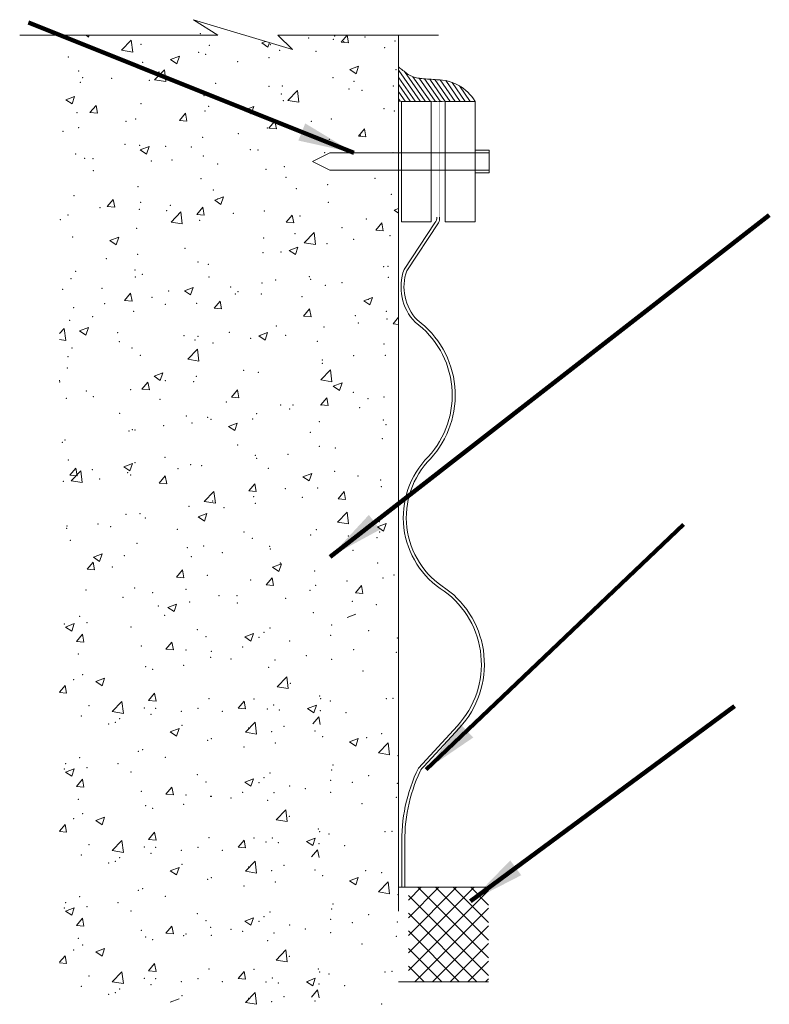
# Model space of a CAD drawing. Header units: inches. Extents: x -1135 to -511, y 39 to 358.
# Tile 25 of 26: x -732 to -702, y 319 to 358. Entities that reach past the tile are written whole.
import ezdxf

# ---------------------------------------------------------------- set-up
doc = ezdxf.new("R2010")
doc.units = ezdxf.units.IN
doc.header["$MEASUREMENT"] = 0
for name, color, linetype, lineweight in [('C-Detl-Grph-Wt 0', 4, 'Continuous', 0), ('G-ANNO-MASK', 16, 'Continuous', 0), ('G-ANNO-NOTE', 4, 'Continuous', 30), ('G-ANNO-PATT', 250, 'Continuous', 0)]:
    doc.layers.add(name, color=color, linetype=linetype, lineweight=lineweight)
doc.styles.add("AEC_AC_43Text-LeftTop_1_1-2_1'", font='arial.ttf', dxfattribs={"height": 1})
doc.styles.add("AEC_AC_43Text-LeftTop_1_1-2_1'_0", font='arial.ttf')
doc.styles.add("AEC_AC_44Text-LeftTop_1_1'", font='arial.ttf', dxfattribs={"height": 1.5})
doc.dimstyles.new("AEC_AC_43_Notes_1_1-2_1'", dxfattribs={"dimtxt": 1, "dimasz": 1.5, "dimexe": 0.5, "dimexo": 0.5, "dimgap": 0.5, "dimtad": 1, "dimjust": 1, "dimdec": 3, "dimzin": 15, "dimdsep": 46, "dimlunit": 5, "dimtxsty": "AEC_AC_43Text-LeftTop_1_1-2_1'", "dimcen": 0.09, "dimclrd": 256, "dimclre": 256, "dimazin": 2, "dimtfac": 0.7, "dimtdec": 3, "dimtmove": 1, "dimatfit": 1, "dimfxl": 1, "dimfrac": 1, "dimtolj": 1, "dimtzin": 15, "dimlwd": 30, "dimlwe": 30, "dimarcsym": 0})
doc.dimstyles.new("AEC_AC_44_Notes_1_1'", dxfattribs={"dimtxt": 1.5, "dimasz": 2.25, "dimexe": 0.75, "dimexo": 0.75, "dimgap": 0.75, "dimtad": 1, "dimjust": 1, "dimdec": 3, "dimzin": 15, "dimdsep": 46, "dimlunit": 5, "dimtxsty": "AEC_AC_44Text-LeftTop_1_1'", "dimblk": 'NONE', "dimcen": 0.09, "dimclrd": 256, "dimclre": 256, "dimazin": 2, "dimtfac": 0.7, "dimtdec": 3, "dimtmove": 1, "dimatfit": 1, "dimfxl": 1, "dimfrac": 1, "dimtolj": 1, "dimtzin": 15, "dimlwd": 30, "dimlwe": 30, "dimarcsym": 0})

# ---------------------------------------------------------------- blocks, each defined once
blk = doc.blocks.new('_None')

msp = doc.modelspace()

# ---------------------------------------------------------------- hatches: boundary and pattern name
at = {"layer": 'G-ANNO-PATT'}
h = msp.add_hatch(dxfattribs=at)
h.set_pattern_fill('ANSI37', color=256, style=0, pattern_type=2)
h.set_pattern_definition([(135, (-714.6448, 321.5214), (-0.35355, -0.35355), []), (225, (-714.6448, 321.5214), (0.35355, -0.35355), [])])
h.paths.add_polyline_path([(-712.94287, 323.35772), (-716.1467, 323.35772), (-716.1467, 319.57135), (-712.94287, 319.57135)])

# ---------------------------------------------------------------- linework, layer by layer
at = {"layer": 'C-Detl-Grph-Wt 0', "ltscale": 0.022277}
for p, q in [((-716.54048, 357.4939), (-716.54048, 322.39912)), ((-712.94287, 323.35772, 0.00019), (-716.54048, 323.35772, 0.00019)), ((-712.94287, 319.57135, 0.00019), (-716.54048, 319.57135, 0.00019))]:
    msp.add_line(p, q, dxfattribs=at)
at = {"layer": 'C-Detl-Grph-Wt 0'}
for p, q in [((-715.67664, 354.84933), (-716.53637, 356.07729)), ((-715.47524, 354.84865), (-716.31035, 356.04223)), ((-715.27452, 354.84865), (-715.9649, 355.83449)), ((-715.87736, 354.84933), (-716.53637, 355.79206)), ((-716.07808, 354.85002), (-716.53637, 355.5033)), ((-715.0738, 354.84796), (-715.72069, 355.77232)), ((-714.8724, 354.84796), (-715.50481, 355.75097)), ((-714.67168, 354.84728), (-715.29351, 355.73591)), ((-714.47096, 354.84728), (-715.08314, 355.72092)), ((-714.26956, 354.84659), (-714.87377, 355.70975)), ((-714.06884, 354.84659), (-714.65044, 355.67755)), ((-713.86744, 354.84591), (-714.40109, 355.60767)), ((-713.66672, 354.84522), (-714.10035, 355.4645)), ((-716.27948, 354.85002), (-716.53637, 355.21913)), ((-716.55948, 354.86016), (-716.5592, 354.86022)), ((-716.55025, 354.86016), (-716.54998, 354.86022)), ((-716.54998, 354.85063), (-716.5497, 354.8507)), ((-716.54998, 354.85063), (-716.5497, 354.8507)), ((-716.54076, 354.85063), (-716.54048, 354.8507)), ((-716.54076, 354.85063), (-716.54048, 354.8507)), ((-716.54048, 354.8507), (-713.47833, 354.84522)), ((-716.4802, 354.8507), (-716.53637, 354.93008)), ((-716.43103, 354.84728), (-716.43103, 350.02508)), ((-715.23183, 354.84728), (-716.43103, 354.84728)), ((-715.23183, 354.84728), (-715.23183, 350.02508)), ((-715.01134, 354.84728), (-715.14617, 354.84728)), ((-714.79085, 354.84728), (-714.92568, 354.84728)), ((-713.47902, 354.84728), (-714.67822, 354.84728)), ((-714.67822, 354.84728), (-714.67822, 350.02508)), ((-713.48852, 354.8568), (-713.48876, 354.85663)), ((-713.48852, 354.8568), (-713.48876, 354.85663)), ((-713.48783, 354.85474), (-713.48852, 354.8568)), ((-713.47902, 354.84728), (-713.47926, 354.8471)), ((-713.47902, 354.84728), (-713.47926, 354.8471)), ((-713.47902, 354.84728), (-713.47926, 354.8471)), ((-713.47902, 354.84728), (-713.47926, 354.8471)), ((-713.47902, 354.84728), (-713.47902, 350.02508)), ((-713.47833, 354.84522), (-713.47902, 354.84728)), ((-713.47833, 354.84522), (-713.47902, 354.84728)), ((-719.29421, 352.78357), (-719.98899, 352.43459)), ((-713.47902, 352.78357), (-719.29421, 352.78357)), ((-713.47267, 352.88984), (-712.91273, 352.88984)), ((-713.47267, 352.78357), (-712.91273, 352.78357)), ((-712.91273, 352.88984), (-712.91273, 351.98092)), ((-719.98899, 352.43459), (-719.29421, 352.08879)), ((-713.47902, 352.08879), (-719.29421, 352.08879)), ((-713.47267, 352.08879), (-712.91273, 352.08879)), ((-713.47267, 351.98092), (-712.91273, 351.98092)), ((-715.23183, 350.02508), (-716.43103, 350.02508)), ((-713.47902, 350.02508), (-714.67822, 350.02508))]:
    msp.add_line(p, q, dxfattribs=at)
at = {"layer": 'C-Detl-Grph-Wt 0', "const_width": 0.00406, "flags": 128}
msp.add_lwpolyline([(-715.01134, 354.84728), (-715.01134, 350.19446)], dxfattribs=at)
at = {"layer": 'C-Detl-Grph-Wt 0', "ltscale": 0.022277}
for points, format in [([(-714.90136, 350.12044, 0.00406, 0.00406, 0), (-714.90136, 354.84728, 0, 0, 0)], "xyseb"), ([(-715.01134, 350.20899, -0.16923182), (-715.08452, 349.98444), (-716.32208, 348.11542, 0.28456222), (-715.87903, 345.99735, -0.44876758), (-715.35583, 340.60927, 0.48062753), (-714.70978, 335.22118, -0.44876758), (-714.18658, 329.83309), (-715.74908, 328.13309, 0.12343008), (-716.40932, 325.00936), (-716.40932, 323.35772)], "xyb"), ([(-716.28932, 323.35772), (-716.28932, 325.01161, -0.12022072), (-715.67747, 328.00496, -0.12224762), (-715.52477, 328.19981), (-714.09838, 329.75173, 0.4491173), (-714.64275, 335.32081, -0.48119496), (-715.26901, 340.52641, 0.44802595), (-715.79937, 346.08776, -0.28112729), (-716.21403, 348.06124), (-714.94702, 349.97473, 0.15301574), (-714.90136, 350.21141, 0.15301574)], "xyb")]:
    msp.add_lwpolyline(points, format=format, dxfattribs=at)
at = {"layer": 'C-Detl-Grph-Wt 0'}
msp.add_arc((-715.01107, 353.93058), 1.78506, 30.893281, 89.933947, dxfattribs=at)
msp.add_open_spline([(-715.00901, 355.71564), (-715.2103, 355.72999), (-715.41158, 355.74433), (-715.61287, 355.75867), (-715.68498, 355.76381), (-715.75591, 355.77819), (-715.82695, 355.79339), (-715.88869, 355.80659), (-715.94789, 355.82623), (-716.00632, 355.85125), (-716.07374, 355.88011), (-716.13975, 355.91124), (-716.19725, 355.95539), (-716.31029, 356.04218), (-716.42333, 356.12897), (-716.53637, 356.21576)], degree=3, knots=[0, 0, 0, 0, 0.36562784, 0.36562784, 0.36562784, 0.49660959, 0.49660959, 0.49660959, 0.61043266, 0.61043266, 0.61043266, 0.74178678, 0.74178678, 0.74178678, 1, 1, 1, 1], dxfattribs=at)
at = {"layer": 'G-ANNO-MASK'}
for p, q in [((-723.7833, 357.4939), (-731.73041, 357.4939)), ((-714.94154, 357.4939), (-721.38013, 357.4939))]:
    msp.add_line(p, q, dxfattribs=at)
at = {"layer": 'G-ANNO-MASK', "flags": 128}
msp.add_lwpolyline([(-723.7833, 357.4939), (-724.76519, 358.11888), (-720.7948, 356.92443), (-721.38013, 357.4939)], dxfattribs=at)
at = {"layer": 'G-ANNO-PATT'}
for p, q in [((-729.07093, 357.4939), (-728.96567, 357.4229)), ((-728.96567, 357.4229), (-728.94185, 357.4939)), ((-718.84674, 357.21379), (-718.60569, 357.50105)), ((-718.54788, 357.18764), (-718.60569, 357.50106)), ((-727.64581, 356.89254), (-727.25636, 357.29842)), ((-727.20111, 356.82358), (-727.25635, 357.29843)), ((-722.02873, 357.19022), (-721.87475, 357.24932)), ((-722.02873, 357.19022), (-721.78002, 357.02246)), ((-721.78002, 357.02246), (-721.71957, 357.20264)), ((-718.84674, 357.21379), (-718.54788, 357.18764)), ((-727.6458, 356.89255), (-727.20111, 356.82358)), ((-725.67846, 356.52449), (-725.32837, 356.65888)), ((-725.42975, 356.35673), (-725.32837, 356.65888)), ((-725.67846, 356.52449), (-725.42975, 356.35673)), ((-718.49282, 356.12405), (-718.14272, 356.25844)), ((-718.24411, 355.95629), (-718.14272, 356.25844)), ((-726.32001, 355.70768), (-725.93057, 356.11356)), ((-725.87532, 355.63872), (-725.93056, 356.11357)), ((-718.49282, 356.12405), (-718.24411, 355.95629)), ((-726.32001, 355.70769), (-725.87532, 355.63872)), ((-729.87958, 354.91183), (-729.52948, 355.04622)), ((-729.63087, 354.74408), (-729.52949, 355.04622)), ((-720.98381, 354.88008), (-720.59436, 355.28597)), ((-720.53912, 354.81112), (-720.59436, 355.28597)), ((-729.87958, 354.91183), (-729.63087, 354.74407)), ((-728.91188, 354.39411), (-728.67084, 354.68137)), ((-728.61303, 354.36796), (-728.67084, 354.68138)), ((-722.69393, 354.51139), (-722.34384, 354.64578)), ((-722.44522, 354.34364), (-722.34384, 354.64578)), ((-720.9838, 354.88009), (-720.53912, 354.81112)), ((-728.91188, 354.39411), (-728.61303, 354.36796)), ((-725.32558, 354.08035), (-725.08454, 354.36761)), ((-725.02673, 354.0542), (-725.08454, 354.36762)), ((-722.69393, 354.51139), (-722.44522, 354.34364)), ((-725.32558, 354.08035), (-725.02672, 354.0542)), ((-721.73928, 353.76659), (-721.49824, 354.05385)), ((-721.44042, 353.74044), (-721.49824, 354.05385)), ((-721.73928, 353.76659), (-721.44042, 353.74044)), ((-718.15298, 353.45283), (-717.91194, 353.74009)), ((-717.85412, 353.42668), (-717.91194, 353.74009)), ((-718.15298, 353.45283), (-717.85412, 353.42668)), ((-726.89504, 352.89874), (-726.54495, 353.03313)), ((-726.89504, 352.89874), (-726.64633, 352.73098)), ((-726.64633, 352.73098), (-726.54495, 353.03313)), ((-728.21813, 350.63315), (-727.97708, 350.92041)), ((-727.91927, 350.607), (-727.97708, 350.92041)), ((-723.91051, 350.88564), (-723.56041, 351.02003)), ((-723.91051, 350.88564), (-723.66179, 350.71789)), ((-723.6618, 350.71789), (-723.56041, 351.02003)), ((-728.21813, 350.63315), (-727.91927, 350.607)), ((-725.65712, 350.00949), (-725.26767, 350.41537)), ((-725.21243, 349.94053), (-725.26767, 350.41538)), ((-724.63183, 350.31939), (-724.39078, 350.60665)), ((-724.63183, 350.31939), (-724.33297, 350.29324)), ((-724.33297, 350.29324), (-724.39078, 350.60665)), ((-716.72486, 350.4852), (-716.54048, 350.55598)), ((-716.72486, 350.4852), (-716.54048, 350.36084)), ((-725.65711, 350.00949), (-725.21243, 349.94053)), ((-721.04553, 350.00563), (-720.74667, 349.97948)), ((-721.04552, 350.00563), (-720.80448, 350.29289)), ((-720.74667, 349.97948), (-720.80448, 350.29289)), ((-717.45922, 349.69187), (-717.21818, 349.97913)), ((-717.16037, 349.66572), (-717.21818, 349.97913)), ((-720.32091, 349.18189), (-719.93147, 349.58778)), ((-719.87622, 349.11293), (-719.93146, 349.58778)), ((-717.45922, 349.69187), (-717.16037, 349.66572)), ((-728.11162, 349.27299), (-727.76152, 349.40738)), ((-728.11162, 349.27299), (-727.86291, 349.10523)), ((-727.86291, 349.10523), (-727.76153, 349.40738)), ((-720.32091, 349.1819), (-719.87622, 349.11293)), ((-720.92597, 348.87255), (-720.57588, 349.00694)), ((-720.92597, 348.87255), (-720.67726, 348.70479)), ((-720.67726, 348.70479), (-720.57588, 349.00694)), ((-727.52437, 346.87219), (-727.28332, 347.15945)), ((-727.22551, 346.84604), (-727.28333, 347.15945)), ((-725.12708, 347.25989), (-724.77699, 347.39428)), ((-725.12708, 347.25989), (-724.87837, 347.09214)), ((-724.87837, 347.09214), (-724.77699, 347.39428)), ((-727.52437, 346.87219), (-727.22551, 346.84604)), ((-723.93807, 346.55843), (-723.69702, 346.84569)), ((-723.63921, 346.53228), (-723.69703, 346.84569)), ((-717.94144, 346.85945), (-717.59134, 346.99384)), ((-717.94144, 346.85945), (-717.69272, 346.6917)), ((-717.69272, 346.6917), (-717.59134, 346.99384)), ((-723.93807, 346.55843), (-723.63921, 346.53228)), ((-720.35177, 346.24467), (-720.11072, 346.53193)), ((-720.05291, 346.21852), (-720.11072, 346.53193)), ((-720.35177, 346.24467), (-720.05291, 346.21852)), ((-716.76547, 345.9309), (-716.54048, 346.19903)), ((-730.13147, 345.54617, -0.00047), (-729.94098, 345.7447, -0.00047)), ((-729.88574, 345.26986, -0.00047), (-729.94098, 345.74471, -0.00047)), ((-729.32819, 345.64724), (-728.9781, 345.78163)), ((-729.32819, 345.64724), (-729.07948, 345.47948)), ((-729.07948, 345.47948), (-728.9781, 345.78163)), ((-722.14255, 345.44672, -0.00047), (-721.79245, 345.58111, -0.00047)), ((-721.89384, 345.27897, -0.00047), (-721.79246, 345.58111, -0.00047)), ((-716.76547, 345.9309), (-716.54048, 345.91122)), ((-730.13147, 345.30797, -0.00047), (-729.88574, 345.26986, -0.00047)), ((-722.14255, 345.44672, -0.00047), (-721.89384, 345.27897, -0.00047)), ((-724.99422, 344.51123, -0.00047), (-724.60478, 344.91711, -0.00047)), ((-724.54953, 344.44226, -0.00047), (-724.60477, 344.91711, -0.00047)), ((-724.99422, 344.51123, -0.00047), (-724.54953, 344.44226, -0.00047)), ((-719.65801, 343.68363, -0.00047), (-719.26857, 344.08951, -0.00047)), ((-719.21333, 343.61466, -0.00047), (-719.26857, 344.08951, -0.00047)), ((-730.11806, 343.59876, -0.00047), (-730.13147, 343.67148, -0.00047)), ((-730.13147, 343.59994, -0.00047), (-730.11806, 343.59876, -0.00047)), ((-726.83061, 343.31115, -0.00047), (-726.58957, 343.59842, -0.00047)), ((-726.53176, 343.285, -0.00047), (-726.58957, 343.59842, -0.00047)), ((-726.34366, 343.83407, -0.00047), (-725.99357, 343.96846, -0.00047)), ((-726.34366, 343.83407, -0.00047), (-726.09495, 343.66631, -0.00047)), ((-726.09495, 343.66631, -0.00047), (-725.99357, 343.96846, -0.00047)), ((-719.65801, 343.68363, -0.00047), (-719.21333, 343.61466, -0.00047)), ((-726.83061, 343.31115, -0.00047), (-726.53176, 343.285, -0.00047)), ((-723.24431, 342.99739, -0.00047), (-723.00327, 343.28466, -0.00047)), ((-722.94546, 342.97124, -0.00047), (-723.00327, 343.28466, -0.00047)), ((-719.15801, 343.43363, -0.00047), (-718.80792, 343.56802, -0.00047)), ((-719.15801, 343.43363, -0.00047), (-718.9093, 343.26587, -0.00047)), ((-718.9093, 343.26587, -0.00047), (-718.80792, 343.56802, -0.00047)), ((-723.24431, 342.99739, -0.00047), (-722.94545, 342.97124, -0.00047)), ((-719.65801, 342.68363, -0.00047), (-719.41697, 342.9709, -0.00047)), ((-719.35915, 342.65748, -0.00047), (-719.41697, 342.9709, -0.00047)), ((-719.65801, 342.68363, -0.00047), (-719.35915, 342.65748, -0.00047)), ((-723.35912, 341.82097, -0.00047), (-723.00903, 341.95536, -0.00047)), ((-723.35912, 341.82097, -0.00047), (-723.11041, 341.65322, -0.00047)), ((-723.11041, 341.65322, -0.00047), (-723.00903, 341.95536, -0.00047)), ((-729.72316, 339.86395, -0.00047), (-729.48211, 340.15122, -0.00047)), ((-729.4243, 339.8378, -0.00047), (-729.48211, 340.15122, -0.00047)), ((-727.56024, 340.20832, -0.00047), (-727.21014, 340.34271, -0.00047)), ((-727.56024, 340.20832, -0.00047), (-727.31152, 340.04056, -0.00047)), ((-727.31153, 340.04056, -0.00047), (-727.21014, 340.34271, -0.00047)), ((-729.72316, 339.86395, -0.00047), (-729.4243, 339.8378, -0.00047)), ((-729.66753, 339.64063, -0.00047), (-729.27809, 340.04652, -0.00047)), ((-729.22284, 339.57167, -0.00047), (-729.27808, 340.04652, -0.00047)), ((-726.13686, 339.55019, -0.00047), (-725.89581, 339.83746, -0.00047)), ((-725.838, 339.52404, -0.00047), (-725.89581, 339.83746, -0.00047)), ((-720.37459, 339.80788, -0.00047), (-720.0245, 339.94227, -0.00047)), ((-720.37459, 339.80788, -0.00047), (-720.12588, 339.64012, -0.00047)), ((-720.12588, 339.64012, -0.00047), (-720.0245, 339.94227, -0.00047)), ((-729.66753, 339.64063, -0.00047), (-729.22284, 339.57167, -0.00047)), ((-726.13686, 339.55019, -0.00047), (-725.838, 339.52404, -0.00047)), ((-722.55056, 339.23643, -0.00047), (-722.30951, 339.5237, -0.00047)), ((-722.2517, 339.21028, -0.00047), (-722.30951, 339.5237, -0.00047)), ((-724.33132, 338.81304, -0.00047), (-723.94188, 339.21892, -0.00047)), ((-723.88664, 338.74407, -0.00047), (-723.94188, 339.21892, -0.00047)), ((-722.55056, 339.23643, -0.00047), (-722.2517, 339.21028, -0.00047)), ((-718.96426, 338.92267, -0.00047), (-718.72321, 339.20994, -0.00047)), ((-718.96426, 338.92267, -0.00047), (-718.6654, 338.89652, -0.00047)), ((-718.6654, 338.89652, -0.00047), (-718.72321, 339.20993, -0.00047)), ((-724.33132, 338.81304, -0.00047), (-723.88664, 338.74407, -0.00047)), ((-724.5757, 338.19522, -0.00047), (-724.22561, 338.32961, -0.00047)), ((-724.5757, 338.19522, -0.00047), (-724.32699, 338.02747, -0.00047)), ((-724.32699, 338.02746, -0.00047), (-724.22561, 338.32961, -0.00047)), ((-718.99511, 337.98544, -0.00047), (-718.60567, 338.39132, -0.00047)), ((-718.55043, 337.91647, -0.00047), (-718.60567, 338.39132, -0.00047)), ((-718.99512, 337.98544, -0.00047), (-718.55043, 337.91647, -0.00047)), ((-717.39005, 337.79479, -0.00047), (-717.03996, 337.92917, -0.00047)), ((-717.39005, 337.79479, -0.00047), (-717.14134, 337.62703, -0.00047)), ((-717.14134, 337.62703, -0.00047), (-717.03996, 337.92917, -0.00047)), ((-728.77681, 336.58257, -0.00047), (-728.42672, 336.71696, -0.00047)), ((-728.77681, 336.58257, -0.00047), (-728.5281, 336.41481, -0.00047)), ((-728.5281, 336.41481, -0.00047), (-728.42672, 336.71695, -0.00047)), ((-729.0294, 336.10299, -0.00047), (-728.78836, 336.39026, -0.00047)), ((-729.0294, 336.10299, -0.00047), (-728.73054, 336.07684, -0.00047)), ((-728.73054, 336.07684, -0.00047), (-728.78836, 336.39026, -0.00047)), ((-721.59117, 336.18213, -0.00047), (-721.24107, 336.31652, -0.00047)), ((-721.59117, 336.18213, -0.00047), (-721.34245, 336.01437, -0.00047)), ((-721.34245, 336.01437, -0.00047), (-721.24107, 336.31652, -0.00047)), ((-725.4431, 335.78923, -0.00047), (-725.20206, 336.0765, -0.00047)), ((-725.4431, 335.78923, -0.00047), (-725.14424, 335.76308, -0.00047)), ((-725.14424, 335.76308, -0.00047), (-725.20206, 336.0765, -0.00047)), ((-721.8568, 335.47547, -0.00047), (-721.61575, 335.76274, -0.00047)), ((-721.55794, 335.44932, -0.00047), (-721.61575, 335.76273, -0.00047)), ((-721.8568, 335.47547, -0.00047), (-721.55794, 335.44932, -0.00047)), ((-718.2705, 335.16171, -0.00047), (-718.02945, 335.44898, -0.00047)), ((-717.97164, 335.13556, -0.00047), (-718.02945, 335.44897, -0.00047)), ((-718.2705, 335.16171, -0.00047), (-717.97164, 335.13556, -0.00047)), ((-725.79228, 334.56947, -0.00047), (-725.44219, 334.70386, -0.00047)), ((-725.79228, 334.56947, -0.00047), (-725.54357, 334.40172, -0.00047)), ((-725.54357, 334.40171, -0.00047), (-725.44219, 334.70386, -0.00047)), ((-718.60663, 334.16904, -0.00047), (-718.25654, 334.30342, -0.00047)), ((-729.89388, 333.78706), (-729.54379, 333.92145)), ((-729.89388, 333.78706), (-729.64517, 333.6193)), ((-729.64517, 333.6193), (-729.54379, 333.92144)), ((-729.45642, 333.21042), (-729.21537, 333.49769)), ((-729.15756, 333.18427), (-729.21537, 333.49768)), ((-722.70823, 333.38662), (-722.35814, 333.52101)), ((-722.70823, 333.38662), (-722.45952, 333.21886)), ((-722.45952, 333.21886), (-722.35814, 333.521)), ((-729.45642, 333.21042), (-729.15756, 333.18427)), ((-725.87012, 332.89666), (-725.62907, 333.18392)), ((-725.57126, 332.87051), (-725.62907, 333.18392)), ((-725.87011, 332.89666), (-725.57126, 332.87051)), ((-721.41005, 331.38794), (-721.02061, 331.79382)), ((-720.96537, 331.31897), (-721.02061, 331.79381)), ((-730.13147, 331.1814), (-729.90913, 331.44638)), ((-729.85131, 331.13296), (-729.90913, 331.44637)), ((-728.6773, 331.60054), (-728.32721, 331.73493)), ((-728.6773, 331.60054), (-728.42859, 331.43278)), ((-728.42859, 331.43278), (-728.32721, 331.73493)), ((-721.41005, 331.38793), (-720.96537, 331.31896)), ((-730.13147, 331.15748), (-729.85131, 331.13297)), ((-726.56387, 330.84535), (-726.32283, 331.13262)), ((-726.26501, 330.8192), (-726.32283, 331.13261)), ((-728.01919, 330.39504), (-727.62975, 330.80092)), ((-727.57452, 330.32606), (-727.62976, 330.80091)), ((-726.56387, 330.84535), (-726.26501, 330.8192)), ((-722.97757, 330.53159), (-722.73653, 330.81886)), ((-722.67871, 330.50544), (-722.73653, 330.81885)), ((-720.18869, 330.521), (-719.83859, 330.65539)), ((-719.93997, 330.35324), (-719.83859, 330.65539)), ((-728.0192, 330.39503), (-727.57451, 330.32606)), ((-722.97757, 330.53159), (-722.67871, 330.50544)), ((-720.18868, 330.521), (-719.93997, 330.35324)), ((-719.98559, 329.90102), (-719.74454, 330.18829)), ((-719.68673, 329.87487), (-719.74454, 330.18828)), ((-722.68299, 329.56744), (-722.29354, 329.97333)), ((-722.23831, 329.49847), (-722.29355, 329.97332)), ((-725.69277, 329.58745), (-725.34268, 329.72184)), ((-725.69277, 329.58745), (-725.44405, 329.41969)), ((-725.44406, 329.41969), (-725.34267, 329.72183)), ((-722.68299, 329.56743), (-722.23831, 329.49847)), ((-718.50712, 329.18701), (-718.15703, 329.3214)), ((-718.50712, 329.18701), (-718.25841, 329.01925)), ((-718.25841, 329.01925), (-718.15703, 329.32139)), ((-717.34678, 328.73985), (-716.95734, 329.14573)), ((-716.90211, 328.67087), (-716.95735, 329.14572)), ((-717.34679, 328.73983), (-716.9021, 328.67087)), ((-729.89388, 327.97479), (-729.54379, 328.10918)), ((-729.89388, 327.97479), (-729.64517, 327.80703)), ((-729.64517, 327.80703), (-729.54379, 328.10918)), ((-729.45642, 327.39815), (-729.21537, 327.68542)), ((-729.15756, 327.372), (-729.21537, 327.68541)), ((-722.70823, 327.57435), (-722.35814, 327.70874)), ((-722.70823, 327.57435), (-722.45952, 327.4066)), ((-722.45952, 327.40659), (-722.35814, 327.70874)), ((-729.45642, 327.39815), (-729.15756, 327.37201)), ((-725.87012, 327.08439), (-725.62907, 327.37166)), ((-725.87011, 327.08439), (-725.57126, 327.05824)), ((-725.57126, 327.05824), (-725.62907, 327.37165)), ((-721.45522, 326.06145), (-721.06578, 326.46733)), ((-721.01054, 325.99247), (-721.06578, 326.46732)), ((-730.13147, 325.61336), (-729.90913, 325.87834)), ((-729.85131, 325.56492), (-729.90913, 325.87833)), ((-728.6773, 326.0325), (-728.32721, 326.16689)), ((-728.6773, 326.0325), (-728.42859, 325.86474)), ((-728.42859, 325.86474), (-728.32721, 326.16688)), ((-721.45522, 326.06144), (-721.01054, 325.99247)), ((-730.13147, 325.58943), (-729.85131, 325.56492)), ((-726.56387, 325.27731), (-726.32283, 325.56457)), ((-726.26501, 325.25116), (-726.32283, 325.56457)), ((-728.01919, 324.827), (-727.62975, 325.23288)), ((-727.57452, 324.75802), (-727.62976, 325.23287)), ((-726.56387, 325.27731), (-726.26501, 325.25116)), ((-722.97757, 324.96355), (-722.73653, 325.25081)), ((-722.67871, 324.9374), (-722.73653, 325.25081)), ((-720.23386, 325.19451), (-719.88376, 325.3289)), ((-720.23385, 325.19451), (-719.98514, 325.02675)), ((-719.98514, 325.02675), (-719.88376, 325.32889)), ((-728.0192, 324.82699), (-727.57451, 324.75802)), ((-722.97757, 324.96355), (-722.67871, 324.9374)), ((-720.03076, 324.57453), (-719.78971, 324.8618)), ((-719.7319, 324.54838), (-719.78971, 324.86179)), ((-722.68299, 323.9994), (-722.29354, 324.40528)), ((-722.23831, 323.93042), (-722.29355, 324.40527)), ((-725.69277, 324.01941), (-725.34268, 324.15379)), ((-725.69277, 324.01941), (-725.44405, 323.85165)), ((-725.44406, 323.85164), (-725.34267, 324.15379)), ((-722.68299, 323.99939), (-722.23831, 323.93042)), ((-718.50712, 323.61897), (-718.15703, 323.75336)), ((-718.50712, 323.61897), (-718.25841, 323.45121)), ((-718.25841, 323.4512), (-718.15703, 323.75335)), ((-717.34678, 323.1718), (-716.95734, 323.57769)), ((-716.90211, 323.10282), (-716.95735, 323.57767)), ((-717.34679, 323.17179), (-716.9021, 323.10282)), ((-729.89388, 322.40675), (-729.54379, 322.54114)), ((-729.89388, 322.40675), (-729.64517, 322.23899)), ((-729.64517, 322.23899), (-729.54379, 322.54113)), ((-729.45642, 321.83011), (-729.21537, 322.11737)), ((-729.15756, 321.80396), (-729.21537, 322.11737)), ((-722.70823, 322.00631), (-722.35814, 322.1407)), ((-722.70823, 322.00631), (-722.45952, 321.83855)), ((-722.45952, 321.83855), (-722.35814, 322.14069)), ((-729.45642, 321.83011), (-729.15756, 321.80396)), ((-725.87012, 321.51635), (-725.62907, 321.80361)), ((-725.87011, 321.51635), (-725.57126, 321.4902)), ((-725.57126, 321.4902), (-725.62907, 321.80361)), ((-728.6773, 320.77238), (-728.32721, 320.90677)), ((-728.6773, 320.77238), (-728.42859, 320.60463)), ((-728.42859, 320.60462), (-728.32721, 320.90677)), ((-721.45558, 320.44396), (-721.06614, 320.84984)), ((-721.0109, 320.37499), (-721.06614, 320.84984)), ((-730.13147, 320.35324), (-729.90913, 320.61822)), ((-730.13147, 320.32932), (-729.85131, 320.30481)), ((-729.85131, 320.3048), (-729.90913, 320.61821)), ((-721.45558, 320.44395), (-721.0109, 320.37499)), ((-728.01919, 319.56688), (-727.62975, 319.97276)), ((-727.57452, 319.49791), (-727.62976, 319.97275)), ((-726.56387, 320.01719), (-726.32283, 320.30446)), ((-726.56387, 320.01719), (-726.26501, 319.99105)), ((-726.26501, 319.99104), (-726.32283, 320.30445)), ((-722.97757, 319.70343), (-722.73653, 319.9907)), ((-722.67871, 319.67728), (-722.73653, 319.99069)), ((-728.0192, 319.56687), (-727.57451, 319.49791)), ((-722.97757, 319.70343), (-722.67871, 319.67728)), ((-720.23422, 319.57702), (-719.88412, 319.71141)), ((-720.23422, 319.57702), (-719.9855, 319.40926)), ((-719.98551, 319.40926), (-719.88412, 319.71141)), ((-722.68299, 318.73928), (-722.29354, 319.14517)), ((-722.23831, 318.67031), (-722.29355, 319.14516)), ((-720.03112, 318.95704), (-719.79007, 319.24431)), ((-719.73226, 318.93089), (-719.79007, 319.2443)), ((-725.69277, 318.75929), (-725.34268, 318.89368)), ((-722.68299, 318.73927), (-722.23831, 318.67031))]:
    msp.add_line(p, q, dxfattribs=at)
for p in [(-724.48993, 357.55274), (-719.11082, 357.46393), (-717.88395, 357.42149), (-726.86895, 357.12889), (-724.12997, 357.09748), (-721.678, 357.11188), (-720.15248, 357.39154), (-719.1517, 357.32719), (-718.74602, 357.23922), (-716.69004, 357.26556), (-729.78488, 356.62836), (-724.56193, 356.81103), (-724.27494, 356.73699), (-721.31321, 356.88717), (-719.84779, 356.84984), (-717.10003, 357.0007), (-726.80047, 356.4169), (-722.99315, 356.43574), (-721.74145, 356.60053), (-729.36765, 356.06485), (-726.1509, 356.02002), (-716.64609, 356.11955), (-729.29626, 355.60592), (-729.20804, 355.7956), (-728.04456, 355.77071), (-726.53892, 355.68282), (-723.86981, 355.57005), (-721.7388, 355.44741), (-721.2007, 355.45727), (-719.17162, 355.79946), (-718.32759, 355.64714), (-716.75369, 355.45829), (-724.33574, 355.07252), (-721.24353, 355.14662), (-718.53159, 355.3445), (-718.00539, 355.29351), (-726.86127, 354.75243), (-724.15946, 354.64609), (-721.16314, 354.87778), (-729.42845, 354.40038), (-724.3085, 354.46368), (-723.0568, 354.62847), (-717.12952, 354.54931), (-716.70688, 354.45508), (-727.46625, 354.04796), (-727.07539, 354.14557), (-720.04545, 354.04878), (-719.23242, 354.13499), (-729.99132, 353.64504), (-729.35991, 353.79865), (-722.96138, 353.54826), (-721.7996, 353.78294), (-718.06904, 353.48624), (-727.5126, 353.12784), (-726.92207, 353.08796), (-724.39654, 353.40806), (-719.32074, 353.32145), (-729.48925, 352.73591), (-725.87731, 353.04773), (-724.84348, 353.01507), (-722.47849, 352.90572), (-722.17437, 352.9023), (-719.50526, 352.78952), (-716.76768, 352.79061), (-729.12747, 352.56899), (-728.79324, 352.54721), (-726.45836, 352.45622), (-725.62385, 352.49163), (-724.37215, 352.65642), (-723.78925, 352.34345), (-728.7816, 352.0759), (-721.8604, 352.11847), (-721.12013, 352.23067), (-724.45733, 351.74359), (-721.05183, 351.79848), (-719.38438, 351.51418), (-717.49072, 351.76348), (-726.98287, 351.42349), (-723.96776, 351.29796), (-720.63608, 351.34939), (-716.82848, 351.12614), (-729.55005, 351.07144), (-726.88369, 350.79743), (-723.79384, 350.93366), (-719.35402, 350.80605), (-728.50736, 350.5863), (-726.93919, 350.51957), (-725.83824, 350.47353), (-725.6875, 350.68436), (-723.16913, 350.36075), (-721.9212, 350.454), (-730.09695, 350.10384), (-729.79962, 350.29691), (-724.51813, 350.07912), (-720.50002, 350.24798), (-717.83091, 350.1352), (-727.04367, 349.75902), (-720.69973, 349.54212), (-718.80607, 349.79142), (-729.61085, 349.40697), (-721.95143, 349.37733), (-719.41481, 349.14158), (-718.34234, 349.31569), (-716.88928, 349.46167), (-725.10918, 348.9616), (-721.982, 348.78953), (-721.25827, 348.81516), (-728.25454, 348.54751), (-727.00284, 348.7123), (-724.57893, 348.41465), (-729.48103, 348.03132), (-727.10447, 348.09455), (-724.1742, 348.31464), (-717.14426, 348.21785), (-716.96367, 348.23509), (-729.67165, 347.7425), (-727.09013, 347.81411), (-726.81192, 347.91855), (-724.1428, 347.80577), (-722.01508, 347.57006), (-721.47369, 347.693), (-720.12142, 347.81937), (-720.06019, 347.71733), (-718.80458, 347.58023), (-716.95008, 347.79721), (-730.00606, 347.31359), (-728.42679, 347.3597), (-725.75768, 347.24692), (-723.26678, 347.40527), (-722.97612, 347.2168), (-719.47561, 347.47711), (-726.42453, 346.98954), (-723.08857, 347.13415), (-722.0428, 347.12506), (-720.41945, 347.02138), (-717.75034, 346.9086), (-729.56989, 346.57545), (-728.31819, 346.74024), (-727.16526, 346.43009), (-725.89205, 346.71628), (-724.63973, 346.75018), (-717.02732, 346.42782), (-729.73245, 346.07803), (-728.80799, 346.21575), (-718.27902, 346.26303), (-718.15064, 345.96755), (-717.01088, 346.13274), (-727.80667, 345.57693, -0.00047), (-723.33043, 345.598), (-721.43677, 345.84731), (-719.53641, 345.81264), (-727.73988, 345.21741, -0.00047), (-725.13756, 345.46416, -0.00047), (-724.70053, 345.28563, -0.00047), (-724.58213, 345.43321), (-722.46845, 345.35138, -0.00047), (-722.1036, 345.46059), (-721.06658, 345.46702), (-719.79934, 345.23861, -0.00047), (-729.63354, 344.96811, -0.00047), (-727.22606, 344.96554, -0.00047), (-723.98251, 345.16642, -0.00047), (-717.13023, 345.12583, -0.00047), (-729.79325, 344.61349, -0.00047), (-726.89844, 344.6659, -0.00047), (-719.59436, 344.4909, -0.00047), (-718.34266, 344.65569, -0.00047), (-717.07168, 344.66819, -0.00047), (-729.81437, 344.16537, -0.00047), (-722.75212, 344.07517, -0.00047), (-722.1644, 343.99605, -0.00047), (-719.59721, 344.3481, -0.00047), (-725.89747, 343.66108, -0.00047), (-724.76133, 343.62116, -0.00047), (-724.64578, 343.82587, -0.00047), (-729.05523, 343.24535, -0.00047), (-727.28686, 343.30107, -0.00047), (-729.85405, 342.94902, -0.00047), (-728.78035, 343.02195, -0.00047), (-726.11124, 342.90918, -0.00047), (-718.35708, 343.18415, -0.00047), (-717.76435, 342.93293, -0.00047), (-717.13248, 343.00372, -0.00047), (-723.44212, 342.7964, -0.00047), (-721.27301, 342.68363, -0.00047), (-720.90971, 342.51884, -0.00047), (-720.77301, 342.68363, -0.00047), (-719.65801, 342.68363, -0.00047), (-719.65801, 342.68363, -0.00047), (-718.1039, 342.57086, -0.00047), (-727.72611, 342.35033, -0.00047), (-725.057, 342.23755, -0.00047), (-724.18894, 342.1831, -0.00047), (-724.06746, 342.10311, -0.00047), (-722.38788, 342.12478, -0.00047), (-722.2252, 342.33158, -0.00047), (-717.15901, 342.08632, -0.00047), (-727.34766, 341.6366, -0.00047), (-727.21282, 341.68902, -0.00047), (-727.10487, 341.68258, -0.00047), (-725.96112, 341.85381, -0.00047), (-724.82213, 341.9567, -0.00047), (-719.71877, 342.01201, -0.00047), (-717.04966, 341.89923, -0.00047), (-729.91485, 341.28455, -0.00047), (-720.07494, 341.5858, -0.00047), (-717.19328, 341.33925, -0.00047), (-730.0208, 341.18205, -0.00047), (-722.99087, 341.08527, -0.00047), (-719.71881, 341.01916, -0.00047), (-719.0797, 340.96088, -0.00047), (-729.77511, 340.48041, -0.00047), (-725.9068, 340.58475, -0.00047), (-722.286, 340.66711, -0.00047), (-722.22506, 340.54678, -0.00047), (-720.97336, 340.71157, -0.00047), (-728.82273, 340.08422, -0.00047), (-727.10599, 340.36763, -0.00047), (-725.38281, 340.13106, -0.00047), (-724.88293, 340.29223, -0.00047), (-724.43688, 340.25486, -0.00047), (-721.76777, 340.14209, -0.00047), (-728.52817, 339.71696, -0.00047), (-727.40846, 339.97213, -0.00047), (-727.27647, 339.88175, -0.00047), (-719.09866, 340.02931, -0.00047), (-718.16539, 339.83602, -0.00047), (-717.25408, 339.67478, -0.00047), (-729.97565, 339.62008, -0.00047), (-721.08132, 339.33549, -0.00047), (-719.77961, 339.35469, -0.00047), (-717.2373, 339.40454, -0.00047), (-722.34679, 339.00264, -0.00047), (-720.39505, 338.98882, -0.00047), (-724.94373, 338.62776, -0.00047), (-723.99725, 338.83497, -0.00047), (-723.54041, 338.57472, -0.00047), (-722.28871, 338.73951, -0.00047), (-727.46926, 338.30766, -0.00047), (-726.91318, 338.33444, -0.00047), (-726.69816, 338.159, -0.00047), (-729.84352, 337.7449, -0.00047), (-729.82911, 337.83392, -0.00047), (-728.59182, 337.90969, -0.00047), (-728.07967, 337.81266, -0.00047), (-725.41056, 337.69988, -0.00047), (-719.84041, 337.69022, -0.00047), (-717.31488, 338.01031, -0.00047), (-722.74144, 337.58711, -0.00047), (-722.40759, 337.33817, -0.00047), (-720.07233, 337.47433, -0.00047), (-718.55264, 337.43248, -0.00047), (-717.40322, 337.36156, -0.00047), (-717.30094, 337.59727, -0.00047), (-729.69454, 337.25381, -0.00047), (-727.02543, 337.14103, -0.00047), (-725.00453, 336.96329, -0.00047), (-724.35632, 337.02826, -0.00047), (-721.7104, 337.01676, -0.00047), (-721.6872, 336.91548, -0.00047), (-727.53006, 336.64319, -0.00047), (-724.85575, 336.60266, -0.00047), (-723.60406, 336.76745, -0.00047), (-719.01809, 336.80271, -0.00047), (-718.37182, 336.8527, -0.00047), (-728.01351, 336.18694, -0.00047), (-721.28776, 336.35217, -0.00047), (-717.37568, 336.34585, -0.00047), (-724.20369, 335.85165, -0.00047), (-719.90121, 336.02575, -0.00047), (-717.17375, 335.75486, -0.00047), (-716.72263, 335.87452, -0.00047), (-727.11962, 335.35112, -0.00047), (-722.46839, 335.6737, -0.00047), (-719.86799, 335.46043, -0.00047), (-718.61629, 335.62522, -0.00047), (-729.07443, 335.27111, -0.00047), (-727.59086, 334.97873, -0.00047), (-726.40531, 335.15834, -0.00047), (-725.06533, 335.29882, -0.00047), (-723.7362, 335.04556, -0.00047), (-723.02574, 335.0447, -0.00047), (-721.06709, 334.93279, -0.00047), (-720.08968, 335.25434, -0.00047), (-726.1711, 334.63061, -0.00047), (-724.9194, 334.7954, -0.00047), (-723.00561, 334.75381, -0.00047), (-718.39798, 334.82002, -0.00047), (-717.43648, 334.68138, -0.00047), (-729.32885, 334.21488, -0.00047), (-725.92154, 334.25329, -0.00047), (-719.96201, 334.36128, -0.00047), (-729.94407, 333.90614), (-729.03696, 333.95703), (-727.27496, 333.79336), (-721.69485, 333.74708), (-719.22761, 333.86962), (-724.60585, 333.68059), (-724.26204, 333.39503), (-722.14355, 333.3691), (-721.93673, 333.56781), (-719.26762, 333.45504), (-717.74608, 333.64462), (-716.59851, 333.34227), (-726.85897, 333.02015), (-722.7975, 332.97958), (-720.90384, 333.22889), (-729.3845, 332.70006), (-725.05948, 332.86857), (-724.07964, 332.57617), (-724.04919, 332.8148), (-720.23959, 332.63474), (-718.34593, 332.88404), (-716.63318, 332.77759), (-726.67657, 332.20129), (-725.15456, 332.25367), (-723.2609, 332.50298), (-721.74767, 332.16931), (-721.49129, 332.46995), (-719.22214, 332.4894), (-729.20211, 331.8812), (-726.40626, 332.08888), (-717.96439, 332.03061), (-729.56401, 331.67316), (-720.88032, 331.53008), (-719.70884, 331.02664), (-728.94931, 330.63541), (-724.14044, 330.9117), (-722.33524, 330.90497), (-721.55494, 330.66268), (-719.66128, 330.91198), (-719.28293, 330.82494), (-717.03973, 330.91387), (-716.76631, 330.93277), (-729.2629, 330.21673), (-726.73737, 330.53682), (-726.46991, 330.28161), (-726.2802, 330.52264), (-725.25117, 330.40444), (-724.57625, 330.53092), (-723.61109, 330.40986), (-721.80847, 330.50484), (-721.32371, 330.46779), (-719.68224, 330.43225), (-718.6546, 330.35502), (-728.1671, 329.90392), (-727.89507, 329.96379), (-727.72161, 330.11682), (-725.22596, 329.85101), (-721.13716, 329.80713), (-722.55685, 329.73824), (-721.63405, 329.59928), (-719.88774, 329.62547), (-717.21862, 329.51269), (-724.20124, 329.24723), (-724.05309, 329.30661), (-721.48215, 329.13938), (-719.58849, 329.38868), (-717.81887, 329.35565), (-726.96902, 328.80608), (-726.79817, 328.87235), (-722.73385, 328.97459), (-716.57239, 328.62979), (-729.88496, 328.30556), (-729.3237, 328.55226), (-727.78526, 328.30955), (-725.8916, 328.55886), (-719.16932, 328.25491), (-729.94407, 328.09387), (-729.03696, 328.14477), (-727.27496, 327.98109), (-724.60585, 327.86832), (-721.69485, 327.93482), (-719.22761, 328.05735), (-717.74608, 327.83235), (-724.26204, 327.58276), (-722.14355, 327.55683), (-721.93673, 327.75555), (-719.26762, 327.64277), (-718.3911, 327.55755), (-716.59851, 327.53), (-726.85897, 327.20788), (-725.05948, 327.0563), (-722.7975, 327.16732), (-721.53646, 327.14346), (-720.90384, 327.41662), (-720.28476, 327.30825), (-719.2673, 327.16291), (-729.3845, 326.88779), (-725.15456, 326.68563), (-724.07964, 327.00813), (-724.04919, 327.00253), (-723.2609, 326.93493), (-721.79284, 326.84282), (-718.00956, 326.70412), (-716.63318, 326.96532), (-729.20211, 326.31315), (-726.67657, 326.63325), (-726.40626, 326.52084), (-729.56401, 326.10511), (-720.92549, 326.20359), (-719.75401, 325.70015), (-719.70645, 325.58549), (-719.3281, 325.49845), (-717.0849, 325.58738), (-716.81148, 325.60628), (-728.94931, 325.06737), (-724.14044, 325.34366), (-722.33524, 325.33692), (-721.85364, 325.17835), (-721.60011, 325.33619), (-721.36888, 325.1413), (-719.72741, 325.10576), (-726.73737, 324.96878), (-726.46991, 324.71357), (-726.2802, 324.9546), (-725.25117, 324.8364), (-724.57625, 324.96288), (-723.61109, 324.84182), (-718.69977, 325.02853), (-729.2629, 324.64868), (-728.1671, 324.33587), (-727.89507, 324.39575), (-727.72161, 324.54878), (-725.22596, 324.28297), (-722.55685, 324.1702), (-721.63405, 324.03124), (-721.13716, 324.23909), (-719.88774, 324.05742), (-717.86404, 324.02916), (-717.21862, 323.94465), (-724.20124, 323.67919), (-724.05309, 323.73857), (-721.48215, 323.57133), (-719.58849, 323.82064), (-726.96902, 323.23804), (-726.79817, 323.30431), (-722.73385, 323.40654), (-729.88496, 322.73752), (-729.3237, 322.98421), (-727.78526, 322.74151), (-725.8916, 322.99082), (-716.57239, 323.06175), (-729.94407, 322.52583), (-729.03696, 322.57672), (-727.27496, 322.41305), (-724.60585, 322.30028), (-721.69485, 322.36677), (-719.22761, 322.48931), (-719.16932, 322.68687), (-724.26204, 322.01472), (-722.14355, 321.98879), (-721.93673, 322.1875), (-719.26762, 322.07473), (-718.39146, 321.94006), (-717.74608, 322.26431), (-716.59851, 321.96195), (-726.85897, 321.63984), (-724.07964, 321.74801), (-723.2609, 321.67482), (-722.7975, 321.59927), (-721.53682, 321.52597), (-720.90384, 321.84858), (-720.28512, 321.69076), (-719.26767, 321.54543), (-729.3845, 321.31975), (-726.67657, 321.37313), (-726.40626, 321.26072), (-725.15456, 321.42551), (-725.05948, 321.48826), (-724.04919, 321.43448), (-721.7932, 321.22533), (-716.63318, 321.39728), (-729.56401, 320.845), (-729.20211, 321.05304), (-718.00992, 321.08663), (-720.92585, 320.5861), (-724.14044, 320.08354), (-722.33524, 320.07681), (-719.75437, 320.08266), (-719.70681, 319.968), (-717.08526, 319.96989), (-716.81184, 319.98879), (-728.94931, 319.80725), (-726.73737, 319.70866), (-726.2802, 319.69448), (-725.25117, 319.57628), (-724.57625, 319.70276), (-723.61109, 319.58171), (-721.854, 319.56086), (-721.60047, 319.7187), (-719.32846, 319.88096), (-729.2629, 319.38857), (-727.72161, 319.28866), (-726.46991, 319.45345), (-721.36924, 319.52381), (-719.72777, 319.48827), (-718.70013, 319.41104), (-728.1671, 319.07576), (-727.89507, 319.13563), (-725.22596, 319.02286), (-722.55685, 318.91008), (-721.63405, 318.77113), (-721.13716, 318.97897), (-719.88774, 318.79731), (-717.21862, 318.68453)]:
    msp.add_point(p, dxfattribs=at)

# ---------------------------------------------------------------- leaders
at = {"layer": 'G-ANNO-NOTE', "lineweight": 25}
msp.add_leader([(-718.33371, 352.78357, -1.75787), (-731.37347, 358.00672, -1.75787)], dimstyle="AEC_AC_43_Notes_1_1-2_1'", override={"dimtxt": 1.5, "dimasz": 2.25, "dimgap": 0.75, "dimtxsty": "AEC_AC_43Text-LeftTop_1_1-2_1'_0", "dimclrd": 0, "dimlwd": 65534}, dxfattribs=at)
at = {"layer": 'G-ANNO-NOTE'}
for points in [[(-719.28293, 336.60492, -0.00197), (-701.68186, 350.29273, -0.00197)], [(-715.43317, 328.07457), (-705.12746, 337.89653)], [(-713.65528, 322.80093, 0.00019), (-703.07946, 330.61996, 0.00019)]]:
    msp.add_leader(points, dimstyle="AEC_AC_44_Notes_1_1'", override={"dimtad": 0, "dimclrd": 0, "dimlwd": 65534}, dxfattribs=at)

doc.saveas('drawing.dxf')
